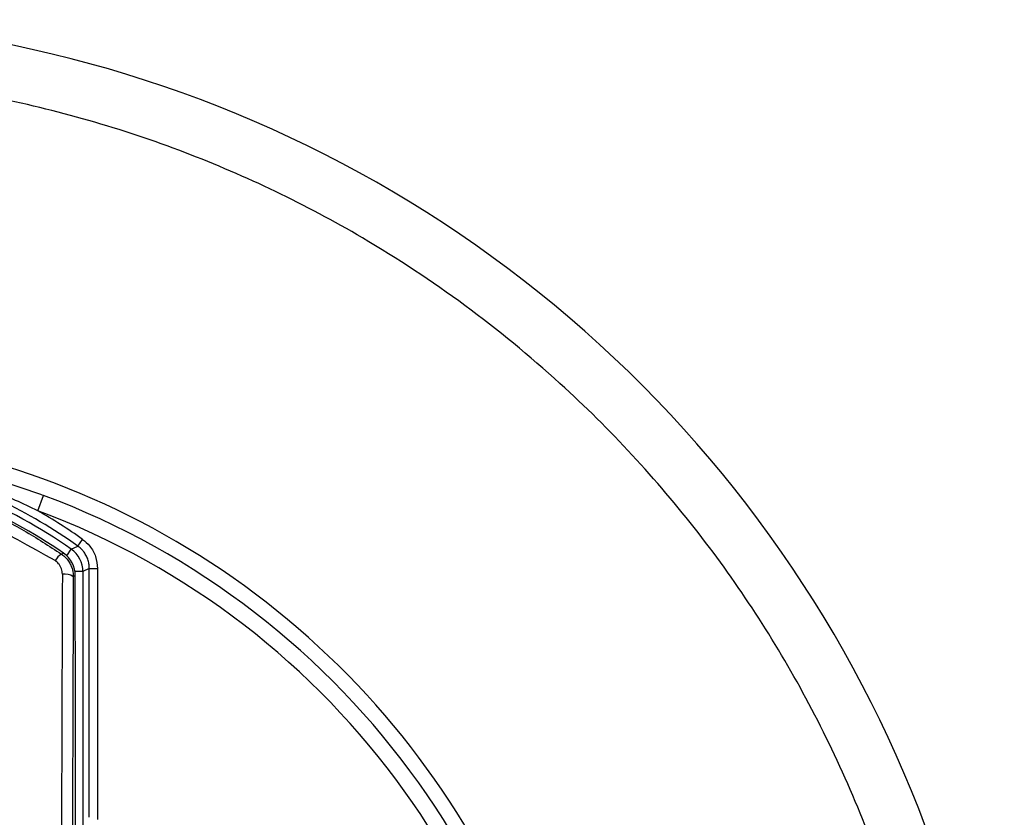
# Model space of a CAD drawing. Header units: millimetres. Extents: x -0.66 to 0.91, y -0.4 to 0.64.
# Tile 64 of 241: x 0.0289 to 0.0469, y 0.0772 to 0.0917. Entities that reach past the tile are written whole.
import ezdxf

# ---------------------------------------------------------------- set-up
doc = ezdxf.new("R2010")
doc.units = ezdxf.units.MM
doc.layers.add('FORMAT', color=7, linetype='Continuous')

msp = doc.modelspace()

# ---------------------------------------------------------------- linework, layer by layer
at = {"layer": 'FORMAT', "color": 7, "linetype": 'Continuous', "lineweight": 25}
for p, q in [((0.029214, 0.082768), (0.029319, 0.083049)), ((0.029945, 0.082123), (0.030032, 0.082245)), ((0.029743, 0.081946), (0.029826, 0.082065)), ((0.029826, 0.082065), (0.029945, 0.082123)), ((0.029647, 0.081976), (0.029683, 0.081994)), ((0.030156, 0.081715), (0.03004, 0.081655)), ((0.030156, 0.077166), (0.030156, 0.081715)), ((0.030156, 0.081715), (0.030306, 0.081715)), ((0.030306, 0.081715), (0.030306, 0.077124)), ((0.0299, 0.081582), (0.029863, 0.081563)), ((0.03004, 0.081655), (0.029895, 0.081655))]:
    msp.add_line(p, q, dxfattribs=at)
for centre, radius, start, end in [((0.024175, 0.069038), 0.0227043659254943, 349.829273, 105.381256), ((0.024183, 0.069257), 0.0149965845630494, 349.118636, 109.386044), ((0.024171, 0.073977), 0.0098689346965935, 55.036073, 79.234722), ((0.024171, 0.073977), 0.0097292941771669, 55.486459, 79.069854), ((0.024171, 0.073977), 0.0099852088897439, 54.669347, 73.413776), ((0.024171, 0.069227), 0.0147499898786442, 293.372712, 69.573188), ((0.024171, 0.073977), 0.0101351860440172, 54.669347, 60.159104), ((0.024171, 0.069227), 0.0144499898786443, 293.887804, 69.573188), ((0.029539, 0.081655), 0.0005000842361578, 0.009573, 55.0265), ((0.029817, 0.081702), 0.0003221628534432, 121.809262, 151.371448), ((0.0294, 0.081582), 0.0005000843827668, 0.009674, 55.476786), ((0.029709, 0.081342), 0.0002694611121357, 54.983361, 99.688689)]:
    msp.add_arc(centre, radius, start, end, dxfattribs=at)
for centre, major_axis, ratio, start_param, end_param in [((0.030957, 0.064477), (-1.470856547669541e-09, 0.07625), 0.017409, 1.34419716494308, 1.479312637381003), ((0.031157, 0.064477), (-1.470858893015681e-09, 0.07605), 0.017455, 1.344197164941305, 1.479312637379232)]:
    msp.add_ellipse(centre, major_axis=major_axis, ratio=ratio, start_param=start_param, end_param=end_param, dxfattribs=at)
for points, knots in [([(0.0456490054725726, 0.0660864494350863), (0.045748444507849, 0.0671325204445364), (0.0459494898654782, 0.0692474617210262), (0.0456478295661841, 0.0725752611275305), (0.044818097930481, 0.0760018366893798), (0.043360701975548, 0.0793624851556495), (0.0413426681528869, 0.082459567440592), (0.0386560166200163, 0.0853633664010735), (0.0354643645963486, 0.0877137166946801), (0.031907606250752, 0.0894223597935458), (0.0283971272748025, 0.0904310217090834), (0.0247365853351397, 0.0908316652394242), (0.0216481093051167, 0.0906725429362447), (0.0198135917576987, 0.090290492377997), (0.0191880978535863, 0.0901602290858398)], [0, 0, 0, 0, 0.0749181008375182, 0.1514690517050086, 0.2373713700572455, 0.3257685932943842, 0.4117147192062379, 0.5001634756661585, 0.6069276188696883, 0.6925594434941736, 0.7806744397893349, 0.8663010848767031, 0.9544142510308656, 1, 1, 1, 1]), ([(0.0270360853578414, 0.0836958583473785), (0.0275097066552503, 0.0835898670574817), (0.0282819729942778, 0.0834170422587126), (0.029029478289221, 0.0831519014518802), (0.0293185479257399, 0.0830493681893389)], [0, 0, 0, 0, 0.613287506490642, 1, 1, 1, 1]), ([(0.0186945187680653, 0.0819755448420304), (0.0188374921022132, 0.0820705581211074), (0.019268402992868, 0.0823569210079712), (0.0198809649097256, 0.0826846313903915), (0.0205942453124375, 0.0829991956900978), (0.021495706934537, 0.0833256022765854), (0.022526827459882, 0.0835625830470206), (0.0235797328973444, 0.0836705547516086), (0.0243765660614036, 0.0836863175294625), (0.0251743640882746, 0.083636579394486), (0.0259747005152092, 0.083519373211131), (0.0267595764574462, 0.0833356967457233), (0.0275198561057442, 0.0830900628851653), (0.0282534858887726, 0.082783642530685), (0.0289694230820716, 0.0824178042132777), (0.0294204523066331, 0.0821233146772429), (0.0296467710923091, 0.08197554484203)], [0, 0, 0, 0, 0.0444541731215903, 0.1339815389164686, 0.1790948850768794, 0.2456301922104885, 0.3809172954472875, 0.449837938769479, 0.5173883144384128, 0.5854238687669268, 0.6549875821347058, 0.7250769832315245, 0.7925994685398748, 0.8605918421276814, 0.9300473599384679, 1, 1, 1, 1]), ([(0.0295338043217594, 0.0818561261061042), (0.0286188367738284, 0.0823663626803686), (0.0267886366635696, 0.083386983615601), (0.0236015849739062, 0.0836678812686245), (0.0208521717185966, 0.083083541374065), (0.0193904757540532, 0.0822060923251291), (0.0188074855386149, 0.0818561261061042)], [0, 0, 0, 0, 0.274850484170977, 0.5497805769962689, 0.820432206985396, 1, 1, 1, 1]), ([(0.0292138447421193, 0.0827682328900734), (0.0289440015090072, 0.0828959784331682), (0.0283012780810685, 0.0832002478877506), (0.02756234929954, 0.0834511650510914), (0.0270998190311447, 0.0835765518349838), (0.0270351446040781, 0.0835940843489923)], [0, 0, 0, 0, 0.3836608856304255, 0.913818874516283, 0.9999999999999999, 0.9999999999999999, 0.9999999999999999, 0.9999999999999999]), ([(0.0300317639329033, 0.0822454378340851), (0.0300780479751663, 0.0822063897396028), (0.0301801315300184, 0.0821202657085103), (0.0302838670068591, 0.0819338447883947), (0.0302985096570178, 0.0817881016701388), (0.0303058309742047, 0.0817152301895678)], [0, 0, 0, 0, 0.2931541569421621, 0.6465774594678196, 1, 1, 1, 1]), ([(0.0301558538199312, 0.0817152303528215), (0.0301545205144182, 0.0817429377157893), (0.0301518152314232, 0.0817991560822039), (0.0301300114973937, 0.0818807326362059), (0.0300955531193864, 0.0819583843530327), (0.03005115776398, 0.082024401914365), (0.0300005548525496, 0.0820802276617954), (0.0299636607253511, 0.0821087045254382), (0.0299450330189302, 0.0821230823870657)], [0, 0, 0, 0, 0.1742429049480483, 0.3535396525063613, 0.5277804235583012, 0.7070759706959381, 0.8521037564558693, 1, 1, 1, 1]), ([(0.0296467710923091, 0.08197554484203), (0.0296561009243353, 0.0819688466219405), (0.0296843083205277, 0.0819485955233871), (0.029718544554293, 0.0819169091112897), (0.0297511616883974, 0.0818801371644), (0.0297754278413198, 0.0818479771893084), (0.0297983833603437, 0.0818114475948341), (0.0298183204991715, 0.0817725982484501), (0.0298346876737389, 0.0817323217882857), (0.0298474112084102, 0.0816911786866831), (0.0298564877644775, 0.0816493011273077), (0.0298622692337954, 0.0816062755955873), (0.0298629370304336, 0.0815771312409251), (0.0298632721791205, 0.0815625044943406)], [0, 0, 0, 0, 0.0707742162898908, 0.2139755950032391, 0.2865078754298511, 0.3742470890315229, 0.4626283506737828, 0.5530309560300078, 0.6441293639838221, 0.7314813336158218, 0.8194554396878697, 0.9093896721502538, 1, 1, 1, 1]), ([(0.0296633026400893, 0.0816074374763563), (0.0296625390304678, 0.0816244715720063), (0.0296609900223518, 0.0816590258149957), (0.0296475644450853, 0.0817092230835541), (0.0296261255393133, 0.0817570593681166), (0.0295985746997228, 0.0817972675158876), (0.0295674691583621, 0.0818307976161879), (0.0295450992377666, 0.0818476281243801), (0.0295338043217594, 0.0818561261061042)], [0, 0, 0, 0, 0.1762497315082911, 0.3575285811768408, 0.533698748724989, 0.7151115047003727, 0.8561554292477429, 1, 1, 1, 1]), ([(0.0299088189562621, 0.0719603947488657), (0.0299062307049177, 0.0737553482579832), (0.0299016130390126, 0.0769577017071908), (0.0299004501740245, 0.0801700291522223), (0.0298999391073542, 0.0815818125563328)], [0, 0, 0, 0, 0.5605107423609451, 1, 1, 1, 1]), ([(0.0300395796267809, 0.0816548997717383), (0.0300385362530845, 0.0800001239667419), (0.0300366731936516, 0.0770453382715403), (0.0300351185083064, 0.0740899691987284), (0.0300344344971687, 0.0727897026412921)], [0, 0, 0, 0, 0.5600324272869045, 1, 1, 1, 1])]:
    msp.add_open_spline(points, degree=3, knots=knots, dxfattribs=at)

doc.saveas('drawing.dxf')
